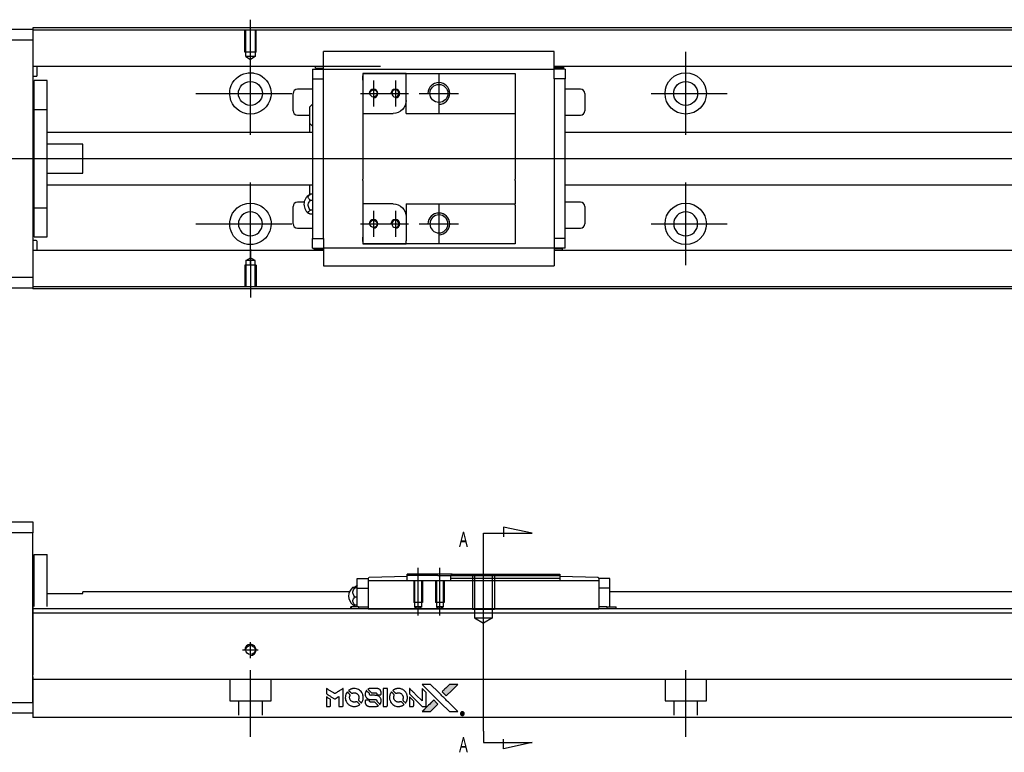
# Model space of a CAD drawing. Header units: millimetres. Extents: x -202 to 3135, y -1537 to 860.
# Tile 4 of 34: x -11 to 215, y -1257 to -1088. Entities that reach past the tile are written whole.
import ezdxf
from ezdxf.lldxf.tags import DXFTag

# ---------------------------------------------------------------- set-up
doc = ezdxf.new("R2010")
doc.units = ezdxf.units.MM
doc.layers.get('0').update_dxf_attribs({"linetype": 'CONTINUOUS'})
doc.styles.add('CHN', font='Microsoft JhengHei.ttf')
tags = doc.linetypes.add('DASHED', pattern=[25.72, 12.86, -12.86]).pattern_tags.tags
tags[6:7] = [DXFTag(74, 4), DXFTag(75, 0), DXFTag(340, '0'), DXFTag(46, 0.0), DXFTag(50, 0.0), DXFTag(44, 0.0), DXFTag(45, 0.0)]
tags[4:5] = [DXFTag(74, 4), DXFTag(75, 0), DXFTag(340, '0'), DXFTag(46, 0.0), DXFTag(50, 0.0), DXFTag(44, 0.0), DXFTag(45, 0.0)]
tags = doc.linetypes.add('HIDDEN', pattern=[0.5, 0.25, -0.25]).pattern_tags.tags
tags[6:7] = [DXFTag(74, 4), DXFTag(75, 0), DXFTag(340, '0'), DXFTag(46, 0.0), DXFTag(50, 0.0), DXFTag(44, 0.0), DXFTag(45, 0.0)]
tags[4:5] = [DXFTag(74, 4), DXFTag(75, 0), DXFTag(340, '0'), DXFTag(46, 0.0), DXFTag(50, 0.0), DXFTag(44, 0.0), DXFTag(45, 0.0)]

# ---------------------------------------------------------------- blocks, each defined once
blk = doc.blocks.new('MosionX logo(完整正式版)')
h = blk.add_hatch(color=22)
h.dxf.hatch_style = 1
h.paths.add_polyline_path([(-1416, 1831), (-1517, 1831), (-1619, 1831), (-1707, 1742, 0.000288), (-1740, 1709, 0.000479), (-1769, 1680, 0.000013), (-1794, 1654, 0.197177), (-1794, 1654, 0.197497), (-1794, 1653, 0.00004), (-1779, 1638, 0.000834), (-1763, 1622, 0.000506), (-1744, 1603), (-1694, 1552), (-1555, 1692)])
h.paths.add_polyline_path([(-1892, 1355), (-1942, 1405, 0.000476), (-1962, 1424, 0.000789), (-1978, 1441, 0.000035), (-1993, 1455, 0.19758), (-1993, 1456, 0.198396), (-1994, 1455, 0.000019), (-2014, 1435, 0.000582), (-2036, 1413, 0.000351), (-2062, 1387, 0.000108), (-2174, 1275, 0.000692), (-2230, 1218, 0.000077), (-2269, 1179, 0.197527), (-2269, 1178, 0.410181), (-2269, 1177, 0.000493), (-2248, 1177, 0.002424), (-2219, 1177, 0.000529), (-2169, 1177), (-2070, 1177), (-1981, 1266)])
at = {"color": 22}
for points in [[(-4562, 1668), (-4562, 1603), (-4545, 1592, -0.000297), (-4534, 1586, -0.000037), (-4510, 1571, -0.000043), (-4482, 1554, -0.000036), (-4452, 1535, 0.000044), (-4422, 1517, 0.000063), (-4396, 1501, 0.000035), (-4374, 1488, 0.0009), (-4368, 1484), (-4360, 1479), (-4348, 1486, 0.001175), (-4342, 1490, 0.000208), (-4329, 1498, 0.000225), (-4315, 1506, 0.000203), (-4300, 1516, -0.000711), (-4286, 1525, -0.001119), (-4274, 1532, -0.000263), (-4263, 1539, -0.04589), (-4262, 1539, -0.519312), (-4261, 1539, -0.001914), (-4261, 1521, -0.003124), (-4260, 1493, -0.000285), (-4260, 1421), (-4260, 1303), (-4219, 1303, 0.001727), (-4189, 1303, 0.025279), (-4179, 1303, 0.073886), (-4173, 1305, 0.07426), (-4167, 1308, 0.03264), (-4166, 1310, 0.01784), (-4164, 1311, 0.017712), (-4163, 1313, 0.026854), (-4162, 1315), (-4160, 1319), (-4160, 1526), (-4159, 1733), (-4162, 1731, -0.004595), (-4163, 1730, -0.00016), (-4169, 1726, -0.000298), (-4177, 1722, -0.000208), (-4185, 1717, 0.000986), (-4210, 1701, 0.00025), (-4250, 1676, 0.000268), (-4292, 1650, 0.000436), (-4329, 1627, -0.002932), (-4341, 1619, -0.004718), (-4351, 1613, -0.001113), (-4360, 1608, -0.227179), (-4361, 1608, -0.045982), (-4362, 1608, -0.000145), (-4374, 1616, -0.000825), (-4387, 1624, -0.000517), (-4403, 1634, 0.000056), (-4458, 1668, 0.000289), (-4488, 1687, 0.000481), (-4511, 1701, 0.000418), (-4535, 1715), (-4562, 1732)], [(-4068, 1643, 0.064158), (-4094, 1594, 0.06356), (-4108, 1539, 0.064004), (-4107, 1483, 0.066747), (-4091, 1429, 0.04321), (-4073, 1396, 0.044737), (-4050, 1367, 0.044901), (-4021, 1342, 0.044184), (-3989, 1323, 0.026293), (-3965, 1313, 0.033344), (-3941, 1306, 0.033227), (-3917, 1303, 0.025815), (-3890, 1302, 0.023119), (-3864, 1304, 0.031044), (-3841, 1308, 0.031337), (-3819, 1315, 0.024258), (-3796, 1325, 0.015622), (-3788, 1329, 0.008495), (-3778, 1335, 0.008415), (-3769, 1341, 0.020814), (-3763, 1346), (-3760, 1348), (-3791, 1379, 0.002843), (-3814, 1403, 0.033917), (-3823, 1411, 0.087906), (-3831, 1414, 0.073302), (-3839, 1416, 0.022047), (-3843, 1415, 0.026465), (-3847, 1415, 0.022233), (-3851, 1414, 0.009985), (-3857, 1412, -0.039011), (-3876, 1407, -0.044398), (-3896, 1406, -0.045096), (-3915, 1408, -0.04265), (-3934, 1413, -0.071154), (-3961, 1428, -0.068827), (-3983, 1450, -0.068713), (-3998, 1476, -0.070507), (-4005, 1506, -0.028605), (-4006, 1519, -0.031418), (-4005, 1531, -0.031044), (-4002, 1544, -0.02668), (-3998, 1556, 0.038913), (-3996, 1564, 0.043732), (-3995, 1571, 0.047754), (-3995, 1578, 0.075756), (-3997, 1583, 0.07294), (-3999, 1586, 0.003456), (-4006, 1594, 0.005023), (-4017, 1605, 0.002422), (-4030, 1619, 0.000819), (-4042, 1631, 0.001349), (-4053, 1641, 0.0001), (-4062, 1650, 0.205335), (-4062, 1651, 0.219821), (-4063, 1650, 0.002494), (-4064, 1648, 0.007089), (-4066, 1646, 0.004494)], [(-3917, 1731, 0.024131), (-3935, 1728, 0.022344), (-3954, 1723, 0.021883), (-3972, 1717, 0.020884), (-3990, 1709, 0.010669), (-4000, 1703, 0.010389), (-4011, 1697, 0.010913), (-4020, 1692, 0.022227), (-4026, 1687), (-4029, 1685), (-3996, 1653, 0.002452), (-3984, 1640, 0.003628), (-3972, 1630, 0.001662), (-3963, 1621, 0.070159), (-3960, 1619, 0.047671), (-3958, 1618, 0.018624), (-3956, 1618, 0.017921), (-3953, 1617, 0.018804), (-3950, 1617, 0.018255), (-3946, 1617, 0.041312), (-3943, 1617, 0.037164), (-3939, 1618, 0.012342), (-3935, 1620, -0.015101), (-3924, 1624, -0.035998), (-3916, 1626, -0.033244), (-3907, 1627, -0.011249), (-3894, 1627, -0.004059), (-3883, 1627, -0.019693), (-3877, 1627, -0.027943), (-3872, 1626, -0.014411), (-3866, 1624, -0.033089), (-3851, 1619, -0.033887), (-3838, 1613, -0.034021), (-3825, 1604, -0.033942), (-3814, 1594, -0.02816), (-3804, 1582, -0.035032), (-3796, 1570, -0.035269), (-3790, 1557, -0.029196), (-3785, 1543, -0.037862), (-3782, 1526, -0.043657), (-3782, 1510, -0.043064), (-3784, 1494, -0.035184), (-3790, 1477, 0.033699), (-3792, 1470, 0.052815), (-3793, 1463, 0.059167), (-3793, 1456, 0.058972), (-3791, 1450, 0.059208), (-3788, 1445, 0.021125), (-3783, 1439, 0.008691), (-3773, 1429, 0.000851), (-3749, 1405, 0.001873), (-3736, 1393, 0.013884), (-3730, 1387, 0.022355), (-3726, 1385, 0.341453), (-3725, 1385, 0.073011), (-3722, 1388, 0.004587), (-3714, 1399, 0.00748), (-3707, 1411, 0.016837), (-3702, 1420, 0.028606), (-3692, 1443, 0.031352), (-3685, 1465, 0.031004), (-3681, 1489, 0.0268), (-3680, 1514, 0.026698), (-3681, 1541, 0.03002), (-3686, 1566, 0.030357), (-3693, 1590, 0.028554), (-3703, 1614, 0.062944), (-3732, 1658, 0.062206), (-3772, 1694, 0.062448), (-3819, 1719, 0.064355), (-3870, 1731, 0.017377), (-3880, 1731, 0.008369), (-3893, 1731, 0.008367), (-3907, 1731, 0.01757)], [(-3610, 1675, 0.023289), (-3616, 1665, 0.026845), (-3621, 1655, 0.026047), (-3626, 1644, 0.019751), (-3629, 1631, 0.013249), (-3631, 1624, 0.025169), (-3631, 1618, 0.016532), (-3632, 1611, 0.002937), (-3632, 1598, 0.003317), (-3632, 1586, 0.011808), (-3631, 1578, 0.01777), (-3631, 1572, 0.021476), (-3630, 1567, 0.04325), (-3623, 1544, 0.045753), (-3612, 1523, 0.04649), (-3598, 1505, 0.047672), (-3581, 1490, 0.025315), (-3573, 1485, 0.015208), (-3564, 1480, 0.01512), (-3554, 1476, 0.022488), (-3546, 1473, 0.027857), (-3532, 1469, 0.034138), (-3519, 1467, 0.014286), (-3499, 1467, 0.00124), (-3449, 1467, -0.00103), (-3418, 1467, -0.002552), (-3396, 1466, -0.001594), (-3379, 1466, -0.047676), (-3374, 1466, -0.085307), (-3367, 1463, -0.097789), (-3361, 1457, -0.085947), (-3357, 1450, -0.051339), (-3356, 1440, 0.014634), (-3355, 1436, 0.015028), (-3355, 1433, 0.014927), (-3354, 1430, 0.059415), (-3353, 1429, 0.070595), (-3351, 1425, 0.00028), (-3315, 1389, 0.000111), (-3279, 1352, 0.200239), (-3277, 1352, 0.268906), (-3276, 1352, 0.001866), (-3271, 1361, 0.007532), (-3267, 1370, 0.017818), (-3263, 1376, 0.013256), (-3261, 1383, 0.011636), (-3258, 1391, 0.011528), (-3256, 1399, 0.012303), (-3254, 1407, 0.0423), (-3252, 1419, 0.013657), (-3252, 1437, 0.013857), (-3252, 1455, 0.037428), (-3254, 1468, 0.014927), (-3256, 1477, 0.0122), (-3259, 1486, 0.012518), (-3262, 1494, 0.023062), (-3265, 1501, 0.065961), (-3281, 1525, 0.06055), (-3304, 1545, 0.059676), (-3331, 1559, 0.060497), (-3360, 1567, 0.025683), (-3367, 1567, 0.001528), (-3386, 1567, 0.002124), (-3410, 1568, 0.001173), (-3439, 1568, -0.000809), (-3490, 1568, -0.017164), (-3506, 1568, -0.063931), (-3514, 1570, -0.108429), (-3520, 1573, -0.052941), (-3523, 1577, -0.063675), (-3525, 1582, -0.050562), (-3526, 1587, -0.020337), (-3527, 1595, 0.009897), (-3528, 1599, 0.016482), (-3528, 1603, 0.019019), (-3529, 1606, 0.06043), (-3530, 1608, 0.076267), (-3533, 1613, 0.00054), (-3566, 1646, 0.000307), (-3601, 1680, 0.142594), (-3604, 1681, 0.232419), (-3604, 1681, 0.022995), (-3606, 1680, 0.024627), (-3608, 1678, 0.015407)], [(-3516, 1731, 0.018538), (-3522, 1730, 0.010695), (-3530, 1729, 0.01068), (-3538, 1727, 0.017678), (-3544, 1725, 0.013849), (-3551, 1722, 0.011814), (-3559, 1719, 0.004513), (-3566, 1716, 0.290035), (-3566, 1715, 0.196418), (-3566, 1714, 0.000124), (-3554, 1702, 0.001477), (-3540, 1688, 0.000898), (-3524, 1671), (-3481, 1629), (-3427, 1628, -0.001471), (-3387, 1628, -0.028714), (-3374, 1627, -0.097073), (-3367, 1625, -0.084199), (-3361, 1620, -0.042698), (-3359, 1616, -0.053912), (-3357, 1612, -0.051004), (-3356, 1608, -0.032967), (-3355, 1602, 0.00807), (-3355, 1600, 0.003023), (-3355, 1596, 0.002994), (-3355, 1592, 0.003629), (-3355, 1588), (-3354, 1579), (-3313, 1579, 0.001618), (-3293, 1579, 0.005206), (-3280, 1579, 0.00535), (-3271, 1579, 0.060675), (-3268, 1580, 0.048484), (-3266, 1581, 0.02389), (-3264, 1582, 0.022812), (-3261, 1584, 0.02462), (-3259, 1586, 0.061781), (-3255, 1591, 0.080179), (-3253, 1596, 0.048561), (-3252, 1604, 0.010021), (-3251, 1619, 0.016602), (-3252, 1638, 0.031409), (-3254, 1653, 0.036474), (-3258, 1666, 0.03439), (-3263, 1679, 0.065928), (-3277, 1699, 0.069066), (-3296, 1715, 0.065697), (-3319, 1725, 0.051559), (-3346, 1731, 0.020904), (-3360, 1731, 0.000451), (-3431, 1731, 0.000419), (-3502, 1732, 0.022759)], [(-3202, 1517), (-3202, 1303), (-3160, 1303), (-3118, 1303), (-3113, 1306, 0.071429), (-3109, 1309, 0.054799), (-3105, 1313, 0.053585), (-3102, 1318, 0.060698), (-3101, 1323, 0.033975), (-3100, 1332, 0.000112), (-3100, 1441, 0.000726), (-3100, 1548, 0.001084), (-3101, 1641), (-3102, 1732), (-3152, 1732), (-3202, 1732)], [(-3011, 1643, 0.018008), (-3017, 1634, 0.009842), (-3023, 1622, 0.009807), (-3030, 1610, 0.015716), (-3035, 1599, 0.048467), (-3047, 1561, 0.045841), (-3052, 1520, 0.046006), (-3049, 1479, 0.049638), (-3039, 1441, 0.064819), (-3012, 1391, 0.06695), (-2974, 1350, 0.066691), (-2926, 1320, 0.063505), (-2872, 1304, 0.03135), (-2858, 1302, 0.010439), (-2837, 1302, 0.010391), (-2817, 1302, 0.032408), (-2803, 1304, 0.015696), (-2787, 1307, 0.018095), (-2771, 1312, 0.018551), (-2757, 1317, 0.018352), (-2743, 1323, 0.015568), (-2733, 1328, 0.009832), (-2723, 1334, 0.009795), (-2713, 1341, 0.023727), (-2706, 1346), (-2703, 1348), (-2734, 1379, 0.001528), (-2751, 1397, 0.010022), (-2760, 1406, 0.019586), (-2766, 1411, 0.061865), (-2771, 1413, 0.055054), (-2777, 1415, 0.061607), (-2784, 1416, 0.048725), (-2792, 1415, 0.020221), (-2802, 1412, -0.017722), (-2813, 1409, -0.02685), (-2822, 1407, -0.02759), (-2832, 1406, -0.020233), (-2843, 1406, -0.04793), (-2864, 1409, -0.048386), (-2883, 1416, -0.047866), (-2901, 1426, -0.044964), (-2917, 1440, -0.04333), (-2931, 1457, -0.050921), (-2941, 1475, -0.051473), (-2946, 1495, -0.0459), (-2948, 1516, -0.019014), (-2948, 1526, -0.024114), (-2947, 1535, -0.025081), (-2945, 1544, -0.023892), (-2942, 1553, 0.008624), (-2939, 1560, 0.026486), (-2938, 1564, 0.035074), (-2937, 1568, 0.02756), (-2937, 1573, 0.087163), (-2939, 1580, 0.073291), (-2942, 1587, 0.028074), (-2951, 1596, 0.002594), (-2973, 1619), (-3005, 1651)], [(-2860, 1730, 0.023681), (-2878, 1728, 0.022402), (-2896, 1723, 0.021929), (-2914, 1717, 0.020503), (-2931, 1709, 0.013745), (-2941, 1704, 0.009767), (-2952, 1698, 0.009658), (-2962, 1691, 0.027804), (-2968, 1687), (-2971, 1685), (-2939, 1653, 0.002053), (-2924, 1638, 0.006738), (-2914, 1628, 0.007826), (-2907, 1622, 0.063909), (-2903, 1619, 0.061532), (-2897, 1617, 0.068674), (-2891, 1617, 0.052072), (-2885, 1618, 0.019648), (-2875, 1621, -0.018366), (-2864, 1624, -0.0288), (-2854, 1626, -0.029061), (-2844, 1627, -0.019155), (-2832, 1627, -0.053809), (-2807, 1624, -0.058833), (-2784, 1615, -0.058566), (-2764, 1601, -0.052525), (-2746, 1582, -0.044733), (-2737, 1566, -0.040573), (-2729, 1547, -0.041123), (-2725, 1529, -0.04951), (-2725, 1511, -0.017369), (-2725, 1502, -0.024255), (-2727, 1495, -0.023787), (-2729, 1487, -0.015798), (-2732, 1479, 0.010631), (-2734, 1474, 0.033653), (-2735, 1470, 0.037806), (-2736, 1467, 0.016307), (-2736, 1462, 0.068179), (-2734, 1453, 0.095747), (-2731, 1446, 0.033418), (-2722, 1436, 0.002133), (-2695, 1409, 0.001452), (-2680, 1395, 0.012393), (-2673, 1388, 0.020479), (-2668, 1385, 0.344362), (-2667, 1385, 0.074287), (-2663, 1388, 0.005454), (-2656, 1400, 0.008391), (-2649, 1412, 0.017097), (-2643, 1422, 0.027375), (-2635, 1442, 0.02835), (-2628, 1463, 0.027723), (-2624, 1485, 0.023913), (-2623, 1509, 0.027047), (-2623, 1537, 0.031685), (-2627, 1563, 0.032425), (-2634, 1588, 0.031013), (-2644, 1612, 0.037914), (-2661, 1641, 0.040153), (-2682, 1667, 0.039834), (-2707, 1688, 0.036173), (-2736, 1707, 0.040752), (-2765, 1719, 0.035885), (-2796, 1728, 0.035491), (-2828, 1731, 0.037615)], [(-2572, 1669), (-2572, 1604), (-2422, 1453), (-2271, 1303), (-2229, 1303, 0.0008), (-2202, 1303, 0.010795), (-2192, 1303, 0.030495), (-2186, 1304, 0.080372), (-2183, 1305, 0.03816), (-2179, 1308, 0.041799), (-2176, 1310, 0.042486), (-2174, 1314, 0.042078), (-2172, 1317, 0.099276), (-2170, 1322, 0.003302), (-2170, 1343, 0.002586), (-2170, 1380, 0.000204), (-2170, 1477), (-2170, 1633), (-2221, 1683), (-2271, 1733), (-2271, 1583), (-2272, 1433), (-2419, 1582, 0.000253), (-2476, 1639, 0.000412), (-2524, 1687, 0.000041), (-2567, 1730, 0.041338), (-2570, 1732), (-2572, 1734)], [(-2150, 1708, -0.000056), (-2089, 1647, -0.000021), (-2004, 1562, -0.000021), (-1911, 1469, -0.000025), (-1823, 1381), (-1619, 1177), (-1518, 1177), (-1417, 1177), (-1553, 1315, 0.000274), (-1619, 1381, 0.000123), (-1705, 1467, 0.000121), (-1797, 1559, 0.000165), (-1879, 1641), (-2068, 1831), (-2170, 1831), (-2272, 1831)], [(-1707, 1742, 0.000288), (-1740, 1709, 0.000479), (-1769, 1680, 0.000013), (-1794, 1654, 0.197177), (-1794, 1654, 0.197497), (-1794, 1653, 0.00004), (-1779, 1638, 0.000836), (-1763, 1622, 0.000505), (-1744, 1603), (-1694, 1552), (-1555, 1692), (-1416, 1831), (-1517, 1831), (-1619, 1831)], [(-4562, 1417), (-4562, 1303), (-4521, 1303, 0.000842), (-4494, 1303, 0.010591), (-4484, 1303, 0.028995), (-4479, 1303, 0.069543), (-4475, 1305, 0.051063), (-4471, 1307, 0.039932), (-4468, 1310, 0.039414), (-4465, 1314, 0.045845), (-4462, 1318, 0.094811), (-4461, 1322, 0.007124), (-4461, 1333, 0.004713), (-4461, 1352, 0.000534), (-4461, 1395), (-4461, 1469), (-4471, 1475, 0.000828), (-4502, 1494, 0.000879), (-4532, 1513, 0.000048), (-4561, 1530, 0.137596), (-4562, 1531, 0.413028), (-4562, 1530, 0.000016), (-4562, 1497, 0.000623), (-4562, 1460, 0.000374)], [(-3615, 1454, 0.065483), (-3620, 1451, 0.053271), (-3625, 1447, 0.052018), (-3628, 1443, 0.0556), (-3631, 1437, 0.036839), (-3632, 1434, 0.026922), (-3632, 1430, 0.016905), (-3633, 1424, 0.004317), (-3633, 1416, 0.016369), (-3632, 1397, 0.029936), (-3630, 1382, 0.03418), (-3627, 1369, 0.031327), (-3621, 1356, 0.046935), (-3612, 1340, 0.054053), (-3600, 1327, 0.053701), (-3585, 1317, 0.045364), (-3568, 1309, 0.032479), (-3552, 1305, 0.03386), (-3537, 1303, 0.013578), (-3512, 1303, 0.001155), (-3450, 1303, 0.000413), (-3396, 1303, 0.005008), (-3375, 1304, 0.013199), (-3364, 1304, 0.033956), (-3355, 1305, 0.013909), (-3347, 1308, 0.010864), (-3337, 1310, 0.010938), (-3329, 1313, 0.028702), (-3323, 1316), (-3318, 1318), (-3362, 1362), (-3405, 1406), (-3455, 1406, -0.001504), (-3477, 1406, -0.00328), (-3493, 1406, -0.001901), (-3506, 1406, -0.061333), (-3510, 1407, -0.063621), (-3514, 1409, -0.048633), (-3518, 1412, -0.046769), (-3522, 1415, -0.047961), (-3525, 1420, -0.02678), (-3526, 1424, -0.050957), (-3527, 1427, -0.029398), (-3528, 1431, -0.00401), (-3528, 1441), (-3529, 1456), (-3569, 1456, 0.001061), (-3593, 1456, 0.009147), (-3604, 1455, 0.020721), (-3611, 1455, 0.051619)], [(-2572, 1416), (-2572, 1303), (-2530, 1303), (-2488, 1303), (-2483, 1306, 0.03146), (-2480, 1308, 0.026444), (-2478, 1310, 0.026444), (-2476, 1312, 0.031457), (-2475, 1314), (-2472, 1319), (-2471, 1375), (-2471, 1431), (-2521, 1481, 0.000745), (-2540, 1499, 0.001228), (-2556, 1515, 0.000087), (-2571, 1529, 0.195134), (-2571, 1530, 0.412117), (-2572, 1529, 0.000048), (-2572, 1496, 0.00109), (-2572, 1460, 0.000653)], [(-2062, 1387, 0.000108), (-2174, 1275, 0.000692), (-2230, 1218, 0.000077), (-2269, 1179, 0.197527), (-2269, 1178, 0.410182), (-2269, 1177, 0.000493), (-2248, 1177, 0.002424), (-2219, 1177, 0.000529), (-2170, 1177), (-2070, 1177), (-1981, 1266), (-1892, 1355), (-1942, 1405, 0.000476), (-1962, 1424, 0.000789), (-1978, 1441, 0.000035), (-1993, 1455, 0.19758), (-1993, 1456, 0.198396), (-1994, 1455, 0.000019), (-2014, 1435, 0.000582), (-2036, 1413, 0.000351)], [(-1319, 1173, 0.082374), (-1332, 1167, 0.083404), (-1342, 1157, 0.082663), (-1349, 1145, 0.07897), (-1351, 1130, 0.084941), (-1349, 1114, 0.08953), (-1341, 1100, 0.090743), (-1329, 1090, 0.090193), (-1313, 1085, 0.10067), (-1296, 1085, 0.099454), (-1281, 1093, 0.097736), (-1269, 1106, 0.09365), (-1263, 1122, 0.07584), (-1263, 1135, 0.068415), (-1267, 1148, 0.068328), (-1274, 1159, 0.075277), (-1283, 1168, 0.059367), (-1291, 1172, 0.048986), (-1300, 1174, 0.048519), (-1310, 1174, 0.055347)], [(-1325, 1129), (-1325, 1104), (-1322, 1104), (-1319, 1104), (-1319, 1114), (-1319, 1125), (-1313, 1125), (-1306, 1126), (-1302, 1119, -0.003356), (-1300, 1116, -0.002757), (-1298, 1113, -0.002784), (-1296, 1110, -0.007382), (-1295, 1108, 0.019487), (-1294, 1105, 0.098302), (-1293, 1104, 0.116932), (-1291, 1104, 0.032798), (-1289, 1104), (-1285, 1104), (-1288, 1108, 0.005748), (-1289, 1111, 0.002522), (-1291, 1114, 0.002495), (-1293, 1117, 0.00334), (-1295, 1120), (-1299, 1126), (-1296, 1128, 0.066516), (-1292, 1130, 0.085926), (-1290, 1133, 0.082934), (-1289, 1137, 0.05747), (-1289, 1141, 0.023576), (-1289, 1144, 0.043538), (-1289, 1146, 0.050891), (-1290, 1148, 0.049897), (-1291, 1149, 0.067884), (-1295, 1152, 0.077412), (-1298, 1154, 0.049266), (-1304, 1154, 0.012208), (-1313, 1155), (-1325, 1155)], [(-1298, 1147, -0.120545), (-1296, 1144, -0.09136), (-1295, 1141, -0.087576), (-1296, 1137, -0.098026), (-1297, 1134, -0.079907), (-1299, 1133, -0.087697), (-1300, 1132, -0.041371), (-1303, 1132, -0.005557), (-1309, 1132), (-1319, 1131), (-1319, 1140), (-1319, 1149), (-1310, 1149, -0.007471), (-1305, 1149, -0.035301), (-1302, 1148, -0.060486), (-1300, 1148, -0.063546)]]:
    blk.add_lwpolyline(points, format="xyb", close=True, dxfattribs=at)

msp = doc.modelspace()

# ---------------------------------------------------------------- linework, layer by layer
at = {"linetype": 'Continuous'}
for p, q in [((74.42, -1090.23), (-7.72, -1090.23)), ((-7.72, -1090.23), (-7.72, -1090.53)), ((492.28, -1090.23), (74.42, -1090.23)), ((-66.72, -1090.53), (-7.72, -1090.53)), ((-7.72, -1090.53), (-7.72, -1093.03)), ((74.29, -1090.73), (-7.72, -1090.73)), ((492.28, -1090.73), (74.29, -1090.73)), ((-7.72, -1093.03), (-66.72, -1093.03)), ((-7.72, -1093.03), (-7.72, -1147.53)), ((59.08, -1099.38), (59.08, -1095.67)), ((112.08, -1095.67), (59.08, -1095.67)), ((112.08, -1095.67), (59.08, -1095.67)), ((112.08, -1095.8), (112.08, -1095.67)), ((112.08, -1099.38), (112.08, -1095.8)), ((72.15, -1099.06), (-7.72, -1099.06)), ((-6.72, -1101.14), (-6.72, -1099.06)), ((59.08, -1099.06), (55.71, -1099.06)), ((57.23, -1099.51), (57.23, -1099.06)), ((492.28, -1099.06), (112.08, -1099.06)), ((115.45, -1099.06), (112.08, -1099.06)), ((114.26, -1099.41), (114.26, -1099.06)), ((-7.72, -1101.34), (-6.92, -1101.34)), ((56.58, -1099.71), (56.58, -1101.91)), ((56.58, -1099.71), (59.08, -1099.71)), ((57.23, -1099.51), (59.08, -1099.51)), ((59.08, -1099.71), (59.08, -1099.38)), ((59.08, -1100.71), (59.08, -1099.71)), ((59.08, -1099.71), (112.08, -1099.71)), ((59.08, -1101.91), (59.08, -1100.71)), ((68.08, -1100.71), (68.08, -1102.21)), ((78.08, -1100.71), (68.08, -1100.71)), ((68.08, -1100.71), (78.08, -1100.71)), ((68.08, -1102.21), (68.08, -1101.21)), ((78.08, -1100.71), (103.08, -1100.71)), ((78.08, -1101.41), (78.08, -1100.71)), ((78.08, -1106.88), (78.08, -1101.41)), ((103.08, -1100.71), (103.08, -1101.71)), ((112.08, -1099.71), (112.08, -1099.38)), ((114.26, -1099.41), (112.08, -1099.41)), ((114.58, -1099.71), (112.08, -1099.71)), ((112.08, -1100.71), (112.08, -1099.71)), ((112.08, -1101.91), (112.08, -1100.71)), ((114.58, -1099.71), (114.58, -1101.91)), ((-4.42, -1102.28), (-7.42, -1102.28)), ((-4.42, -1102.28), (-7.42, -1102.28)), ((-7.42, -1108.97), (-7.42, -1102.28)), ((-7.42, -1108.97), (-7.42, -1102.28)), ((-4.42, -1108.97), (-4.42, -1102.28)), ((-4.42, -1108.97), (-4.42, -1102.28)), ((56.58, -1101.91), (59.08, -1101.91)), ((56.58, -1101.91), (56.58, -1138.65)), ((59.08, -1102.39), (59.08, -1101.91)), ((59.08, -1102.38), (59.08, -1101.95)), ((59.08, -1138.17), (59.08, -1102.38)), ((68.08, -1102.21), (68.08, -1109.88)), ((103.08, -1101.71), (103.08, -1109.58)), ((112.08, -1101.91), (112.08, -1102.39)), ((114.58, -1101.91), (112.08, -1101.91)), ((112.08, -1101.95), (112.08, -1102.38)), ((112.08, -1102.38), (112.08, -1138.17)), ((114.58, -1138.65), (114.58, -1101.91)), ((52.08, -1109.28), (52.08, -1105.28)), ((56.58, -1104.28), (53.08, -1104.28)), ((118.08, -1104.28), (114.58, -1104.28)), ((119.08, -1105.28), (119.08, -1109.28)), ((55.93, -1112.2), (55.93, -1108.35)), ((78.08, -1109.88), (78.08, -1106.88)), ((-7.42, -1109.53), (-7.72, -1109.53)), ((-7.42, -1109.53), (-7.72, -1109.53)), ((-7.42, -1131.59), (-7.42, -1108.97)), ((-7.42, -1108.97), (-4.42, -1108.97)), ((-7.42, -1131.59), (-7.42, -1108.97)), ((-4.42, -1131.59), (-4.42, -1108.97)), ((-4.42, -1131.59), (-4.42, -1108.97)), ((53.08, -1110.28), (55.93, -1110.28)), ((68.08, -1109.88), (68.08, -1115.28)), ((68.08, -1109.88), (75.08, -1109.88)), ((78.08, -1109.88), (103.08, -1109.88)), ((103.08, -1109.58), (103.08, -1109.88)), ((103.08, -1109.88), (103.08, -1115.28)), ((114.58, -1110.28), (118.08, -1110.28)), ((55.93, -1114.28), (55.93, -1112.2)), ((55.93, -1114.28), (55.93, -1112.2)), ((55.93, -1114.28), (55.93, -1112.2)), ((56.58, -1114.28), (-4.42, -1114.28)), ((492.28, -1114.28), (114.58, -1114.28)), ((3.78, -1116.96), (-4.42, -1116.96)), ((3.78, -1123.6), (3.78, -1116.96)), ((68.08, -1115.28), (68.08, -1115.58)), ((68.08, -1115.58), (68.08, -1124.98)), ((103.08, -1115.28), (103.08, -1115.58)), ((103.08, -1115.58), (103.08, -1124.98)), ((-4.42, -1123.6), (3.78, -1123.6)), ((-4.42, -1126.28), (56.58, -1126.28)), ((55.93, -1128.61), (55.93, -1126.28)), ((68.08, -1125.28), (68.08, -1124.98)), ((68.08, -1125.28), (68.08, -1130.68)), ((103.08, -1125.28), (103.08, -1124.98)), ((103.08, -1125.28), (103.08, -1130.68)), ((114.58, -1126.28), (492.28, -1126.28)), ((56.58, -1128.48), (56.12, -1128.48)), ((54.63, -1130.28), (53.08, -1130.28)), ((56.12, -1129.84), (56.58, -1129.84)), ((75.08, -1130.68), (68.08, -1130.68)), ((68.08, -1130.68), (68.08, -1138.35)), ((78.08, -1130.68), (78.08, -1133.68)), ((78.08, -1130.68), (103.08, -1130.68)), ((103.08, -1130.98), (103.08, -1130.68)), ((103.08, -1130.98), (103.08, -1138.85)), ((118.08, -1130.28), (114.58, -1130.28)), ((-7.72, -1131.03), (-7.42, -1131.03)), ((-7.72, -1131.03), (-7.42, -1131.03)), ((-7.42, -1131.59), (-4.42, -1131.59)), ((-7.42, -1138.28), (-7.42, -1131.59)), ((-7.42, -1138.28), (-7.42, -1131.59)), ((-4.42, -1138.28), (-4.42, -1131.59)), ((-4.42, -1138.28), (-4.42, -1131.59)), ((52.08, -1135.28), (52.08, -1131.28)), ((56.58, -1132.13), (56.12, -1132.13)), ((56.58, -1133.08), (56.12, -1133.08)), ((119.08, -1131.28), (119.08, -1135.28)), ((78.08, -1133.68), (78.08, -1139.15)), ((53.08, -1136.28), (56.58, -1136.28)), ((114.58, -1136.28), (118.08, -1136.28)), ((-6.92, -1139.12), (-7.72, -1139.12)), ((-7.42, -1138.28), (-4.42, -1138.28)), ((-7.42, -1138.28), (-4.42, -1138.28)), ((-6.72, -1141.4), (-6.72, -1139.32)), ((56.58, -1140.85), (56.58, -1138.65)), ((56.58, -1138.65), (59.08, -1138.65)), ((59.08, -1138.65), (59.08, -1138.17)), ((59.08, -1138.61), (59.08, -1138.17)), ((59.08, -1138.65), (59.08, -1139.85)), ((59.08, -1139.85), (59.08, -1140.85)), ((68.08, -1138.35), (68.08, -1139.85)), ((68.08, -1139.35), (68.08, -1138.35)), ((68.08, -1139.85), (78.08, -1139.85)), ((78.08, -1139.85), (68.08, -1139.85)), ((78.08, -1139.85), (78.08, -1139.15)), ((103.08, -1139.85), (78.08, -1139.85)), ((103.08, -1138.85), (103.08, -1139.85)), ((112.08, -1138.17), (112.08, -1138.61)), ((112.08, -1138.17), (112.08, -1138.65)), ((112.08, -1138.65), (112.08, -1139.85)), ((114.58, -1138.65), (112.08, -1138.65)), ((112.08, -1139.85), (112.08, -1140.85)), ((114.58, -1140.85), (114.58, -1138.65)), ((59.08, -1141.4), (-7.72, -1141.4)), ((59.08, -1141.4), (56.04, -1141.4)), ((56.58, -1140.85), (59.08, -1140.85)), ((56.89, -1141.15), (59.08, -1141.15)), ((56.89, -1141.15), (56.89, -1141.4)), ((59.08, -1140.85), (59.08, -1141.18)), ((112.08, -1140.85), (59.08, -1140.85)), ((59.08, -1141.18), (59.08, -1144.76)), ((114.58, -1140.85), (112.08, -1140.85)), ((112.08, -1140.85), (112.08, -1141.18)), ((113.92, -1141.05), (112.08, -1141.05)), ((112.08, -1141.18), (112.08, -1144.76)), ((492.28, -1141.4), (112.08, -1141.4)), ((115.12, -1141.4), (112.08, -1141.4)), ((113.92, -1141.05), (113.92, -1141.4)), ((59.08, -1144.76), (59.08, -1144.89)), ((59.08, -1144.89), (112.08, -1144.89)), ((59.08, -1144.89), (112.08, -1144.89)), ((112.08, -1144.76), (112.08, -1144.89)), ((-66.72, -1147.53), (-7.72, -1147.53)), ((-7.72, -1147.53), (-7.72, -1150.03)), ((-7.72, -1150.03), (-66.72, -1150.03)), ((59.16, -1149.73), (-7.72, -1149.73)), ((-7.72, -1150.03), (-7.72, -1150.23)), ((59.03, -1150.23), (-7.72, -1150.23)), ((492.28, -1150.23), (59.03, -1150.23)), ((492.28, -1149.73), (59.16, -1149.73)), ((-66.72, -1203.79), (-7.72, -1203.79)), ((-7.72, -1203.79), (-7.72, -1206.29)), ((-7.72, -1206.29), (-66.72, -1206.29)), ((-7.72, -1245.29), (-7.72, -1206.29)), ((-7.42, -1211.29), (-4.42, -1211.29)), ((-7.42, -1223.24), (-7.42, -1211.29)), ((-7.42, -1211.29), (-4.42, -1211.29)), ((-7.42, -1223.24), (-7.42, -1211.29)), ((-4.42, -1223.24), (-4.42, -1211.29)), ((-4.42, -1223.24), (-4.42, -1211.29)), ((-7.42, -1214.54), (-7.72, -1214.54)), ((-7.42, -1214.54), (-7.72, -1214.54)), ((66.83, -1219.04), (66.83, -1216.84)), ((66.83, -1216.84), (69.33, -1216.84)), ((69.33, -1216.84), (69.33, -1216.77)), ((69.33, -1216.84), (69.33, -1217.34)), ((78.33, -1216.34), (69.53, -1216.57)), ((88.63, -1215.84), (78.33, -1215.84)), ((78.33, -1216.14), (78.33, -1215.84)), ((78.33, -1216.34), (78.33, -1216.14)), ((85.33, -1216.14), (78.33, -1216.14)), ((78.33, -1217.34), (78.33, -1216.34)), ((85.33, -1216.14), (88.33, -1216.14)), ((88.63, -1215.84), (88.33, -1216.14)), ((88.33, -1216.84), (88.33, -1216.14)), ((113.33, -1216.84), (88.33, -1216.84)), ((88.33, -1217.34), (88.33, -1216.84)), ((88.63, -1215.84), (113.33, -1215.84)), ((113.33, -1215.84), (113.33, -1216.84)), ((122.14, -1216.57), (113.33, -1216.34)), ((113.33, -1216.84), (113.33, -1217.34)), ((122.33, -1216.77), (122.33, -1216.84)), ((122.33, -1216.84), (122.33, -1217.34)), ((124.83, -1216.84), (122.33, -1216.84)), ((124.83, -1219.04), (124.83, -1216.84)), ((66.37, -1218.73), (66.83, -1218.73)), ((66.83, -1218.97), (66.37, -1218.97)), ((66.83, -1219.04), (69.33, -1219.04)), ((66.83, -1222.34), (66.83, -1219.04)), ((69.33, -1217.34), (69.33, -1221.84)), ((122.33, -1217.34), (69.33, -1217.34)), ((122.33, -1217.34), (122.33, -1221.84)), ((122.33, -1219.04), (122.33, -1222.31)), ((124.83, -1219.04), (122.33, -1219.04)), ((124.83, -1222.34), (124.83, -1219.04)), ((-4.42, -1220.29), (3.78, -1220.29)), ((65.04, -1219.84), (3.78, -1219.84)), ((3.78, -1220.29), (3.78, -1219.84)), ((66.83, -1221.08), (66.37, -1221.08)), ((492.28, -1219.84), (124.83, -1219.84)), ((125.11, -1219.84), (124.83, -1219.84)), ((65.45, -1223.34), (65.33, -1223.34)), ((65.33, -1223.8), (65.33, -1223.34)), ((67.15, -1223.34), (65.45, -1223.34)), ((65.45, -1223.34), (65.45, -1223.8)), ((66.83, -1222.95), (66.37, -1222.95)), ((66.83, -1223.34), (66.83, -1222.34)), ((67.15, -1223.34), (69.33, -1223.34)), ((67.15, -1223.34), (67.15, -1223.8)), ((69.33, -1221.84), (69.33, -1223.61)), ((69.33, -1223.61), (69.33, -1223.77)), ((122.33, -1222.31), (122.33, -1223.61)), ((124.18, -1223.34), (122.33, -1223.34)), ((122.33, -1223.61), (122.33, -1223.76)), ((124.18, -1223.34), (126.22, -1223.34)), ((124.18, -1223.34), (124.18, -1223.8)), ((124.83, -1223.34), (124.83, -1222.34)), ((126.22, -1223.34), (126.33, -1223.34)), ((126.22, -1223.34), (126.22, -1223.8)), ((126.33, -1223.8), (126.33, -1223.34)), ((91.53, -1223.8), (-7.72, -1223.8)), ((492.28, -1224.8), (-7.72, -1224.8)), ((69.33, -1223.77), (122.33, -1223.77)), ((69.33, -1223.77), (69.33, -1223.8)), ((492.28, -1223.8), (91.53, -1223.8)), ((122.33, -1223.77), (122.33, -1223.8)), ((-7.72, -1239.44), (-7.72, -1246.24)), ((87.37, -1240), (-7.72, -1240)), ((492.28, -1240), (87.37, -1240)), ((-22.72, -1245.29), (-7.72, -1245.29)), ((-7.72, -1246.24), (-7.72, -1248.8)), ((-7.72, -1247.79), (-22.72, -1247.79)), ((85.12, -1248.8), (-7.72, -1248.8)), ((492.28, -1248.8), (85.12, -1248.8))]:
    msp.add_line(p, q, dxfattribs=at)
for p, q in [((42.28, -1099.45), (42.28, -1088.33)), ((42.28, -1114.8), (42.28, -1095.75)), ((142.28, -1114.8), (142.28, -1095.75)), ((85.58, -1100.78), (85.58, -1109.78)), ((70.58, -1102.28), (70.58, -1108.28)), ((75.58, -1102.28), (75.58, -1108.28)), ((29.78, -1105.28), (51.81, -1105.28)), ((67.58, -1105.28), (73.58, -1105.28)), ((72.58, -1105.28), (78.58, -1105.28)), ((81.08, -1105.28), (90.08, -1105.28)), ((134.33, -1105.28), (151.81, -1105.28)), ((-46.72, -1120.28), (66.71, -1120.28)), ((66.71, -1120.28), (508.28, -1120.28)), ((42.28, -1144.8), (42.28, -1125.75)), ((142.28, -1144.8), (142.28, -1125.75)), ((85.58, -1130.78), (85.58, -1139.78)), ((70.58, -1132.28), (70.58, -1138.28)), ((75.58, -1132.28), (75.58, -1138.28)), ((29.78, -1135.28), (51.81, -1135.28)), ((67.58, -1135.28), (73.58, -1135.28)), ((72.58, -1135.28), (78.58, -1135.28)), ((81.08, -1135.28), (90.08, -1135.28)), ((134.33, -1135.28), (151.81, -1135.28)), ((42.28, -1141.11), (42.28, -1152.23)), ((106.98, -1206.41), (100.39, -1204.97)), ((100.39, -1204.97), (100.39, -1207.2)), ((95.83, -1206.41), (106.98, -1206.41)), ((95.83, -1209.04), (95.83, -1206.41)), ((95.83, -1251.91), (95.83, -1209.04)), ((80.83, -1225.34), (80.83, -1214.34)), ((85.83, -1225.34), (85.83, -1214.34)), ((95.83, -1228.84), (95.83, -1212.84)), ((95.83, -1251.91), (95.83, -1254.55)), ((95.83, -1254.55), (106.98, -1254.55)), ((100.39, -1255.98), (100.39, -1253.75)), ((106.98, -1254.55), (100.39, -1255.98))]:
    msp.add_line(p, q)
at = {"linetype": 'DASHED'}
for p, q in [((-7.72, -1090.53), (-7.72, -1090.73)), ((-7.72, -1090.73), (-7.72, -1091.73)), ((-7.72, -1091.73), (-7.72, -1098.06)), ((-7.72, -1098.06), (-7.72, -1099.06)), ((-7.72, -1099.06), (-7.72, -1100.6)), ((-7.72, -1100.6), (-7.72, -1104.16)), ((59.08, -1099.81), (59.08, -1099.81)), ((112.08, -1099.81), (112.08, -1099.81)), ((-7.72, -1104.16), (-7.72, -1106.08)), ((-7.72, -1106.08), (-7.72, -1134.38)), ((55.93, -1128.7), (55.93, -1126.28)), ((55.93, -1128.7), (55.93, -1128.61)), ((-7.72, -1134.38), (-7.72, -1136.3)), ((-7.72, -1136.3), (-7.72, -1139.86)), ((-7.72, -1139.86), (-7.72, -1141.4)), ((-7.72, -1141.4), (-7.72, -1142.4)), ((59.08, -1140.75), (59.08, -1140.75)), ((112.08, -1140.75), (112.08, -1140.75)), ((-7.72, -1142.4), (-7.72, -1148.73)), ((-7.72, -1148.73), (-7.72, -1149.73)), ((-7.72, -1149.73), (-7.72, -1150.03)), ((66.83, -1216.84), (66.83, -1216.84)), ((69.33, -1216.84), (69.33, -1216.84)), ((69.33, -1216.94), (69.33, -1216.94)), ((122.33, -1216.84), (122.33, -1216.84)), ((122.33, -1216.94), (122.33, -1216.94)), ((124.83, -1216.84), (124.83, -1216.84)), ((69.33, -1217.34), (69.33, -1219.04)), ((122.33, -1217.34), (122.33, -1219.04)), ((-7.72, -1223.24), (-7.72, -1224.24)), ((-7.72, -1224.24), (-7.72, -1238.94)), ((-7.72, -1245.29), (-7.72, -1247.79))]:
    msp.add_line(p, q, dxfattribs=at)
at = {"linetype": 'DASHED', "ltscale": 0.1}
for p, q in [((40.98, -1095.83), (40.98, -1090.83)), ((41.21, -1096.83), (41.21, -1090.83)), ((43.36, -1090.83), (43.36, -1096.83)), ((43.58, -1095.83), (43.58, -1090.83)), ((43.58, -1095.83), (40.98, -1095.83)), ((43.36, -1096.83), (41.21, -1096.83)), ((41.21, -1096.83), (42.28, -1097.45)), ((43.36, -1096.83), (42.28, -1097.45)), ((41.21, -1143.73), (42.28, -1143.11)), ((41.21, -1143.73), (41.21, -1149.73)), ((43.36, -1143.73), (41.21, -1143.73)), ((43.36, -1143.73), (42.28, -1143.11)), ((43.36, -1149.73), (43.36, -1143.73)), ((43.58, -1144.73), (40.98, -1144.73)), ((40.98, -1144.73), (40.98, -1149.73)), ((43.58, -1144.73), (43.58, -1149.73)), ((37.53, -1240), (37.53, -1244.94)), ((47.03, -1244.94), (47.03, -1240)), ((137.53, -1240), (137.53, -1244.94)), ((147.03, -1244.94), (147.03, -1240)), ((37.53, -1244.94), (47.03, -1244.94)), ((39.53, -1244.94), (39.53, -1248.24)), ((45.03, -1248.24), (45.03, -1244.94)), ((137.53, -1244.94), (147.03, -1244.94)), ((139.53, -1244.94), (139.53, -1248.24)), ((145.03, -1248.24), (145.03, -1244.94))]:
    msp.add_line(p, q, dxfattribs=at)
at = {"linetype": 'HIDDEN', "ltscale": 3}
for p, q in [((88.33, -1216.14), (113.33, -1216.14)), ((93.33, -1215.84), (93.33, -1223.84)), ((93.76, -1215.84), (93.76, -1225.84)), ((97.9, -1225.84), (97.9, -1215.84)), ((98.33, -1215.84), (98.33, -1223.84)), ((79.83, -1217.34), (79.83, -1222.34)), ((80.01, -1217.34), (80.01, -1223.34)), ((81.66, -1223.34), (81.66, -1217.34)), ((81.83, -1217.34), (81.83, -1222.34)), ((84.83, -1217.34), (84.83, -1222.34)), ((85.01, -1217.34), (85.01, -1223.34)), ((86.66, -1223.34), (86.66, -1217.34)), ((86.83, -1217.34), (86.83, -1222.34)), ((81.83, -1222.34), (79.83, -1222.34)), ((81.66, -1223.34), (80.01, -1223.34)), ((80.01, -1223.34), (80.83, -1223.82)), ((81.66, -1223.34), (80.83, -1223.82)), ((86.83, -1222.34), (84.83, -1222.34)), ((86.66, -1223.34), (85.01, -1223.34)), ((85.01, -1223.34), (85.83, -1223.82)), ((86.66, -1223.34), (85.83, -1223.82)), ((93.33, -1223.84), (98.33, -1223.84)), ((93.76, -1225.84), (97.9, -1225.84)), ((93.76, -1225.84), (95.83, -1227.04)), ((97.9, -1225.84), (95.83, -1227.04))]:
    msp.add_line(p, q, dxfattribs=at)
at = {"ltscale": 0.5}
for p, q in [((42.28, -1235.11), (42.28, -1231.44)), ((40.48, -1233.24), (44.08, -1233.24)), ((42.28, -1253.24), (42.28, -1237.88)), ((142.28, -1253.24), (142.28, -1237.88))]:
    msp.add_line(p, q, dxfattribs=at)
at = {"linetype": 'Continuous'}
for centre, radius in [((142.28, -1105.28), 4.75), ((42.28, -1105.28), 2.75), ((85.58, -1105.28), 2.07), ((142.28, -1105.28), 2.75), ((70.58, -1105.28), 0.825), ((142.28, -1135.28), 4.75), ((70.58, -1135.28), 0.825), ((42.28, -1233.24), 1.07)]:
    msp.add_circle(centre, radius, dxfattribs=at)
at = {"linetype": 'Continuous', "extrusion": (0, 0, -1)}
for centre, radius in [((-75.58, -1105.28), 0.825), ((-42.28, -1135.28), 2.75), ((-85.58, -1135.28), 2.07), ((-142.28, -1135.28), 2.75), ((-75.58, -1135.28), 0.825)]:
    msp.add_circle(centre, radius, dxfattribs=at)
at = {"linetype": 'Continuous'}
for centre, radius, start, end in [((-6.92, -1101.14), 0.2, 270, 0), ((53.08, -1105.28), 1, 90, 180), ((118.08, -1105.28), 1, 0, 90), ((58.07, -1110.23), 2.85, 121.5132, 138.6569), ((53.08, -1109.28), 1, 180, 270), ((118.08, -1109.28), 1, 270, 0), ((58.07, -1110.31), 2.85, 221.3431, 238.4868), ((57.08, -1130.78), 2.5, 118.2701, 180), ((53.08, -1131.28), 1, 90, 180), ((57.08, -1130.78), 2.5, 180, 241.7734), ((118.08, -1131.28), 1, 0, 90), ((53.08, -1135.28), 1, 180, 270), ((118.08, -1135.28), 1, 270, 0), ((-6.92, -1139.32), 0.2, 0, 90), ((69.53, -1216.77), 0.2, 91.5, 180), ((122.13, -1216.77), 0.2, 0, 88.5), ((67.33, -1220.84), 2.5, 126.4021, 180), ((68.32, -1220.8), 2.85, 121.5132, 134.2433), ((67.33, -1220.84), 2.5, 180, 233.5675)]:
    msp.add_arc(centre, radius, start, end, dxfattribs=at)
at = {"linetype": 'Continuous', "extrusion": (0, 0, -1)}
for centre, radius, start, end in [((-42.28, -1105.28), 4.75, 13.6191, 80.1049), ((-42.28, -1105.28), 4.75, 99.8951, 166.3809), ((-42.28, -1105.28), 4.75, 189.6765, 350.3235), ((-75.08, -1106.88), 3, 180.0001, 270), ((-42.28, -1135.28), 4.75, 10.8558, 169.1442), ((-75.08, -1133.68), 3, 90, 180), ((-42.28, -1135.28), 4.75, 285.2319, 347.572), ((-42.28, -1135.28), 4.75, 192.428, 254.7681)]:
    msp.add_arc(centre, radius, start, end, dxfattribs=at)
for centre, radius in [((85.58, -1105.28), 2.5), ((70.58, -1105.28), 1), ((75.58, -1105.28), 1), ((85.58, -1135.28), 2.5), ((70.58, -1135.28), 1), ((75.58, -1135.28), 1), ((42.28, -1233.24), 1.3)]:
    msp.add_arc(centre, radius, 270, 180)
at = {"linetype": 'DASHED'}
msp.add_arc((68.32, -1220.8), 2.85, 134.2433, 138.6569, dxfattribs=at)
at = {"linetype": 'Continuous'}
for points, knots in [([(41.46, -1100.6), (41.88, -1100.53), (42.31, -1100.51), (42.85, -1100.56), (42.97, -1100.58), (43.1, -1100.6)], [0, 0, 0, 0, 0.772987, 0.772987, 1, 1, 1, 1]), ([(56.12, -1129.84), (55.99, -1129.77), (55.88, -1129.7), (55.71, -1129.53), (55.64, -1129.43), (55.58, -1129.24), (55.57, -1129.14), (55.61, -1128.94), (55.67, -1128.85), (55.82, -1128.67), (55.92, -1128.59), (56.07, -1128.51), (56.09, -1128.5), (56.12, -1128.48)], [0, 0, 0, 0, 0.192078, 0.192078, 0.384156, 0.384156, 0.576234, 0.576234, 0.768312, 0.768312, 0.960389, 0.960389, 1, 1, 1, 1]), ([(56.12, -1132.13), (55.99, -1132.03), (55.88, -1131.9), (55.71, -1131.61), (55.64, -1131.45), (55.58, -1131.12), (55.57, -1130.95), (55.61, -1130.62), (55.67, -1130.46), (55.82, -1130.16), (55.92, -1130.02), (56.07, -1129.88), (56.09, -1129.86), (56.12, -1129.84)], [0, 0, 0, 0, 0.192078, 0.192078, 0.384156, 0.384156, 0.576234, 0.576234, 0.768312, 0.768312, 0.960389, 0.960389, 1, 1, 1, 1]), ([(56.12, -1133.08), (55.99, -1133.03), (55.88, -1132.98), (55.71, -1132.86), (55.64, -1132.8), (55.58, -1132.66), (55.57, -1132.59), (55.61, -1132.46), (55.67, -1132.39), (55.82, -1132.27), (55.92, -1132.21), (56.07, -1132.15), (56.09, -1132.14), (56.12, -1132.13)], [0, 0, 0, 0, 0.192078, 0.192078, 0.384156, 0.384156, 0.576234, 0.576234, 0.768312, 0.768312, 0.960389, 0.960389, 1, 1, 1, 1]), ([(43.53, -1139.86), (43.13, -1139.97), (42.7, -1140.03), (41.86, -1140.03), (41.44, -1139.97), (41.03, -1139.86)], [0, 0, 0, 0, 0.500461, 0.500461, 1, 1, 1, 1]), ([(66.37, -1218.97), (66.24, -1218.96), (66.13, -1218.95), (65.96, -1218.92), (65.9, -1218.9), (65.83, -1218.87), (65.82, -1218.85), (65.87, -1218.82), (65.92, -1218.8), (66.07, -1218.77), (66.17, -1218.75), (66.32, -1218.74), (66.35, -1218.74), (66.37, -1218.73)], [0, 0, 0, 0, 0.192078, 0.192078, 0.384156, 0.384156, 0.576234, 0.576234, 0.768312, 0.768312, 0.960389, 0.960389, 1, 1, 1, 1]), ([(66.37, -1221.08), (66.24, -1220.98), (66.13, -1220.86), (65.96, -1220.6), (65.9, -1220.45), (65.83, -1220.15), (65.82, -1220), (65.87, -1219.69), (65.92, -1219.54), (66.07, -1219.27), (66.17, -1219.14), (66.32, -1219.01), (66.35, -1218.99), (66.37, -1218.97)], [0, 0, 0, 0, 0.192078, 0.192078, 0.384156, 0.384156, 0.576234, 0.576234, 0.768312, 0.768312, 0.960389, 0.960389, 1, 1, 1, 1]), ([(66.37, -1222.95), (66.24, -1222.86), (66.13, -1222.76), (65.96, -1222.52), (65.9, -1222.39), (65.83, -1222.13), (65.82, -1221.99), (65.87, -1221.72), (65.92, -1221.59), (66.07, -1221.34), (66.17, -1221.23), (66.32, -1221.12), (66.35, -1221.1), (66.37, -1221.08)], [0, 0, 0, 0, 0.192078, 0.192078, 0.384156, 0.384156, 0.576234, 0.576234, 0.768312, 0.768312, 0.960389, 0.960389, 1, 1, 1, 1]), ([(65.85, -1222.85), (65.87, -1222.87), (65.92, -1222.89), (66.07, -1222.92), (66.17, -1222.93), (66.32, -1222.95), (66.35, -1222.95), (66.37, -1222.95)], [0, 0, 0, 0, 0.448024, 0.448024, 0.905631, 0.905631, 1, 1, 1, 1])]:
    msp.add_open_spline(points, degree=3, knots=knots, dxfattribs=at)
for points, degree in [([(37.6, -1106.08), (37.49, -1105.42), (37.52, -1104.76), (37.66, -1104.16)], 3), ([(46.9, -1104.16), (47.04, -1104.76), (47.07, -1105.43), (46.96, -1106.08)], 3), ([(56.12, -1128.48), (56.03, -1128.51), (55.95, -1128.55), (55.89, -1128.58)], 3), ([(37.64, -1136.3), (37.51, -1135.7), (37.49, -1135.03), (37.62, -1134.38)], 3), ([(46.95, -1134.38), (47.07, -1135.04), (47.05, -1135.71), (46.92, -1136.3)], 3), ([(112.08, -1144.89), (112.08, -1144.89)], 1), ([(122.33, -1223.76), (122.33, -1223.77)], 1)]:
    msp.add_open_spline(points, degree=degree, dxfattribs=at)

# ---------------------------------------------------------------- block references
at = {"xscale": 0.0096, "yscale": 0.0096, "zscale": 0.0096}
msp.add_blockref('MosionX logo(完整正式版)', (103.53, -1258.72), dxfattribs=at)

# ---------------------------------------------------------------- texts
at = {"style": 'CHN', "width": 0.7}
for p in [(90.21, -1209.54), (90.21, -1256.77)]:
    msp.add_text('A', height=3.5, dxfattribs=at).set_placement(p)

doc.saveas('drawing.dxf')
